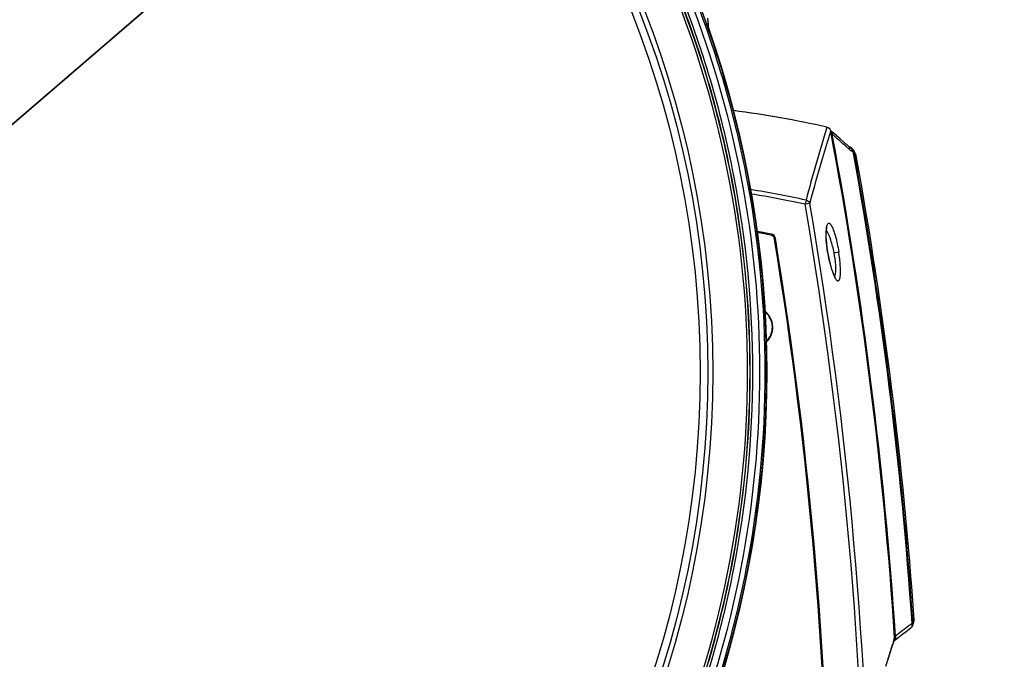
# Model space of a CAD drawing. Header units: millimetres. Extents: x 0 to 420, y 0 to 297.
# Tile 62 of 150: x 116 to 155, y 200 to 226. Entities that reach past the tile are written whole.
import ezdxf

# ---------------------------------------------------------------- set-up
doc = ezdxf.new("R2010")
doc.units = ezdxf.units.MM
doc.header["$LTSCALE"] = 23.1
doc.layers.get('0').update_dxf_attribs({"linetype": 'CONTINUOUS'})
doc.layers.add('AXES', color=7, linetype='CONTINUOUS')
doc.layers.add('DIM_PILOTEES', color=7, linetype='CONTINUOUS')
doc.styles.get("Standard").update_dxf_attribs({"font": 'txt', "width": 0.7})
doc.styles.add('TEXTSTYLE_4', font='txt')
doc.dimstyles.new('DIMSTYLE_3', dxfattribs={"dimtxt": 2.5, "dimasz": 3.5, "dimexe": 2, "dimexo": 0, "dimtad": 1, "dimlfac": 5, "dimdsep": 46, "dimtxsty": 'Standard', "dimblk": '_FILLED', "dimblk1": '_FILLED', "dimblk2": '_FILLED', "dimcen": 0, "dimazin": 2, "dimtp": 0.5, "dimtm": 0.5, "dimtfac": 1, "dimtmove": 0, "dimatfit": 2, "dimldrblk": '_FILLED', "dimfxl": 0, "dimtolj": 1, "dimarcsym": 0})

# ---------------------------------------------------------------- blocks, each defined once
blk = doc.blocks.new('_FILLED')
at = {"color": 0, "linetype": 'ByBlock'}
blk.add_solid([(0, 0), (-1, 0.143), (-1, -0.143)], dxfattribs=at)
blk = doc.blocks.new('*D4')
at = {"layer": 'DIM_PILOTEES', "color": 2, "linetype": 'Continuous'}
for p, q in [((104.057, 211.353), (151.937, 252.502)), ((133.786, 236.903), (104.057, 211.353)), ((74.328, 185.803), (104.057, 211.353))]:
    blk.add_line(p, q, dxfattribs=at)
at = {"layer": 'DIM_PILOTEES', "color": 2, "linetype": 'Continuous', "xscale": 3.5, "yscale": 3.5, "zscale": 3.5}
for p, rotation in [((133.786, 236.903), 40.6763645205), ((74.328, 185.803), 220.6763645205)]:
    blk.add_blockref('_FILLED', p, dxfattribs=dict(at, rotation=rotation))
at = {"layer": 'DIM_PILOTEES', "color": 2, "linetype": 'Continuous', "insert": (143.038, 248.975), "char_height": 2.5, "width": 13.57143, "attachment_point": 1, "rotation": 40.6764, "line_spacing_factor": 0.9, "style": 'TEXTSTYLE_4'}
blk.add_mtext('{\\ftxt;\\W0.0001;\\H0.0001;\\~}{\\ftxt;\\W1.3333333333;\\H2.5; }{\\ftxt;\\W0.0001;\\H0.0001;\\~}{\\ftxt;\\W0.0001;\\H0.0001;\\~}{\\ftxt;\\W2.2857142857;\\H2.5; }{\\ftxt;\\W0.0001;\\H0.0001;\\~}', dxfattribs=at)

msp = doc.modelspace()

# ---------------------------------------------------------------- linework, layer by layer
at = {"color": 7, "linetype": 'Continuous'}
for p, q in [((143.5549, 225.5685), (143.5673, 225.389)), ((143.5668, 225.5008), (143.5861, 225.2164)), ((143.5673, 225.389), (143.5732, 225.3033)), ((143.5732, 225.3033), (143.5764, 225.2574)), ((143.5732, 225.3033), (143.5764, 225.2574)), ((143.586, 225.2177), (143.5954, 225.1864)), ((143.5983, 225.1781), (143.6008, 225.1695)), ((143.6008, 225.1695), (143.6004, 225.1715)), ((148.3471, 221.191), (148.3477, 221.1934)), ((148.4927, 221.063), (148.4992, 221.0352)), ((148.5975, 220.9658), (148.5294, 221.0245)), ((148.7396, 220.843), (148.5929, 220.9698)), ((148.8811, 220.7199), (148.7363, 220.8459)), ((149.022, 220.5966), (148.8778, 220.7228)), ((149.1624, 220.4732), (149.0187, 220.5996)), ((149.2501, 220.3006), (149.1355, 220.4019)), ((149.1557, 220.4791), (149.2216, 220.4209)), ((149.2601, 220.3924), (149.254, 220.3961)), ((149.2752, 220.3845), (149.2658, 220.3891)), ((149.3206, 220.365), (149.2748, 220.3847)), ((149.3211, 220.3647), (149.3209, 220.3648)), ((149.4025, 220.2107), (149.357, 220.2303)), ((149.4025, 220.2107), (149.4379, 220.2171)), ((149.4405, 220.23), (149.4204, 220.2705)), ((149.4874, 220.1179), (149.4379, 220.2171)), ((149.4654, 220.1802), (149.4402, 220.2308)), ((149.4844, 220.142), (149.4651, 220.1806)), ((149.4984, 220.1139), (149.4654, 220.1802)), ((149.5094, 220.0917), (149.4844, 220.142)), ((149.5271, 220.0384), (149.4874, 220.1179)), ((147.5101, 218.2613), (147.473, 218.0943)), ((147.6642, 218.1271), (147.473, 218.0943)), ((147.6642, 218.1271), (147.6695, 218.1468)), ((147.6642, 218.1271), (147.6693, 218.1458)), ((148.3809, 216.1845), (148.3765, 216.184)), ((151.7501, 201.2474), (151.7681, 201.2606)), ((151.7506, 201.2456), (151.7686, 201.2587)), ((151.7686, 201.2587), (151.8045, 201.2612)), ((151.7951, 201.1848), (151.8412, 201.3241)), ((151.8045, 201.2612), (151.8302, 201.3386)), ((151.8046, 201.2604), (151.8509, 201.4008)), ((151.8181, 201.2544), (151.8399, 201.3202)), ((151.8302, 201.3386), (151.8509, 201.4005)), ((151.8399, 201.3202), (151.8412, 201.3241)), ((151.6597, 201.0399), (151.7228, 201.0858)), ((151.7939, 201.1813), (151.7951, 201.1848)), ((151.0157, 200.4795), (151.0579, 200.6077)), ((151.0174, 200.5332), (151.067, 200.6833)), ((151.0174, 200.5333), (151.067, 200.6833)), ((151.0458, 200.5708), (151.0522, 200.5763)), ((151.0512, 200.5754), (151.0594, 200.582)), ((151.0594, 200.582), (151.1245, 200.6336))]:
    msp.add_line(p, q, dxfattribs=at)
for points in [[(143.5983, 225.1779), (143.5957, 225.1863), (143.5908, 225.2026), (143.5873, 225.2146), (143.5868, 225.2164)], [(148.5294, 221.0245), (148.52, 221.0328), (148.5043, 221.0488), (148.4966, 221.0582)], [(149.2406, 220.4054), (149.225, 220.4178), (149.2216, 220.4209)], [(149.2662, 220.3889), (149.2544, 220.3958), (149.2406, 220.4054)], [(149.5271, 220.0384), (149.5204, 220.0648), (149.5094, 220.0917)], [(148.3809, 216.1845), (148.3561, 216.36), (148.3386, 216.5217), (148.3275, 216.6715), (148.3225, 216.8024), (148.3227, 216.9128), (148.3268, 217.001), (148.3335, 217.0694), (148.3418, 217.1204), (148.3497, 217.1524), (148.3534, 217.1633)], [(148.6866, 215.1605), (148.6853, 215.162), (148.6755, 215.1748), (148.6586, 215.202), (148.6361, 215.2445), (148.6094, 215.3032), (148.5798, 215.3776), (148.5474, 215.47), (148.5122, 215.5842), (148.4764, 215.7161), (148.442, 215.8614), (148.4105, 216.0148), (148.3835, 216.1686), (148.3809, 216.1845)], [(151.8412, 201.3241), (151.8487, 201.3541), (151.8514, 201.3855), (151.8509, 201.4005)], [(151.1245, 200.6336), (151.2569, 200.7369), (151.3902, 200.8391), (151.5245, 200.9401), (151.6597, 201.0399)], [(150.7102, 199.5389), (150.8017, 199.823), (150.8832, 200.0745), (150.9546, 200.2933), (151.0157, 200.4795)]]:
    msp.add_lwpolyline(points, dxfattribs=at)
for radius in [39.7052, 39.5052, 39.2]:
    msp.add_circle((104.0571, 211.3533), radius, dxfattribs=at)
for centre, radius, start, end in [((104.0571, 211.3533), 41.8676, 335.35938, 24.64062), ((104.0571, 211.3533), 41.8711, 335.36063, 24.63937), ((104.0571, 211.3533), 41.1051, 335.6888, 24.3112), ((104.0571, 211.3533), 41.2051, 335.6888, 24.3112), ((104.2281, 211.3533), 41.4301, 338.04619, 21.95385), ((146.4257, 226.0704), 2.9652, 197.34654, 197.68841), ((104.0571, 211.3533), 41.8882, 340.73832, 19.26183), ((104.0571, 211.3533), 41.8878, 340.74108, 19.25892), ((139.5571, 182.4538), 39.722, 77.21539, 82.72054), ((139.5571, 182.4538), 39.7244, 77.21521, 82.69274), ((221.3356, 198.7546), 76.3592, 162.913443, 165.199109), ((148.303, 220.9981), 0.2005, 30.67186, 41.29071), ((148.8243, 221.1213), 0.3363, 194.18961, 198.01696), ((-18.4429, 189.6319), 169.8698, 3.73019, 10.653055), ((-18.4429, 189.6319), 169.9054, 3.751702, 10.605732), ((106.3285, 171.8231), 64.7482, 48.613903, 49.289163), ((149.5902, 220.6845), 0.5129, 228.46003, 231.02466), ((149.2249, 220.2701), 0.1248, 50.46636, 66.2675), ((149.2731, 220.2554), 0.1194, 53.56416, 66.56203), ((149.4848, 220.5248), 0.321, 242.8899, 246.54412), ((149.1507, 220.2376), 0.2065, 357.98823, 8.10954), ((-18.4429, 189.6319), 170.6082, 3.907687, 10.325124), ((-18.4429, 189.6319), 170.6442, 3.907689, 10.325125), ((-18.4429, 189.6319), 170.7, 3.953264, 10.260743), ((139.5571, 182.4538), 36.6801, 77.4776, 81.04199), ((139.5571, 182.4538), 36.509, 77.4776, 80.93931), ((-18.4429, 189.6319), 168.3395, 351.038657, 9.734159), ((-18.4429, 189.6319), 168.5335, 351.038657, 9.734159), ((149.8285, 216.9387), 1.5118, 173.95714, 175.81218), ((139.5571, 182.4538), 35.0614, 79.21484, 80.13746), ((139.5571, 182.4538), 35.0214, 79.26081, 80.11601), ((146.0456, 216.6653), 0.2, 9.33303, 79.26081), ((146.0806, 216.6994), 0.2, 9.34264, 79.21484), ((-18.4429, 189.6319), 166.8952, 351.228247, 9.33303), ((-18.4429, 189.6319), 166.9352, 351.223769, 9.342638), ((145.3571, 213.1533), 0.82, 311.96927, 51.88774), ((162.867, 186.1006), 18.7886, 126.27639, 126.63666), ((151.5648, 201.2022), 0.2116, 4.63405, 15.49807), ((163.0409, 185.8693), 19.078, 126.64128, 128.75223), ((151.6048, 201.2481), 0.2007, 305.96212, 315.72099), ((151.6493, 201.1847), 0.1231, 306.61884, 313.63435), ((275.7914, 159.3787), 131.3858, 161.745803, 162.07275)]:
    msp.add_arc(centre, radius, start, end, dxfattribs=at)
for points, knots in [([(142.8399, 226.9207), (143.8318, 224.4584), (145.3479, 219.3294), (146.1133, 211.3532), (145.3479, 203.3771), (143.8318, 198.2482), (142.8399, 195.7859)], [0, 0, 0, 0, 0.2499511, 0.5000056, 0.7500504, 1, 1, 1, 1]), ([(142.2716, 195.8998), (143.2573, 198.3439), (144.7634, 203.4355), (145.5236, 211.3537), (144.7633, 219.2717), (143.2572, 224.363), (142.2716, 226.8068)], [0, 0, 0, 0, 0.2499645, 0.5000114, 0.750064, 1, 1, 1, 1]), ([(142.3635, 195.8643), (143.3518, 198.3139), (144.862, 203.4171), (145.6242, 211.3537), (144.8619, 219.29), (143.3517, 224.393), (142.3635, 226.8423)], [0, 0, 0, 0, 0.2499647, 0.5000114, 0.7500638, 1, 1, 1, 1]), ([(143.5764, 225.2574), (143.5765, 225.2555), (143.5788, 225.2421), (143.5827, 225.229), (143.586, 225.2177)], [0, 0, 0, 0, 0.1342834, 1, 1, 1, 1]), ([(147.6695, 218.1468), (147.834, 218.7591), (148.1004, 219.7247), (148.3915, 220.683), (148.4991, 221.0343)], [0, 0, 0, 0, 0.633076, 1, 1, 1, 1]), ([(149.4025, 220.2107), (149.4031, 220.225), (149.4005, 220.2766), (149.3742, 220.3291), (149.344, 220.3514)], [0, 0, 0, 0, 0.2760111, 1, 1, 1, 1]), ([(147.5101, 218.2613), (147.562, 218.2492), (147.6284, 218.2065), (147.6593, 218.1429), (147.6642, 218.1271)], [0, 0, 0, 0, 0.7624563, 1, 1, 1, 1]), ([(148.3765, 216.184), (148.3517, 216.341), (148.3183, 216.6287), (148.3112, 216.919), (148.3208, 217.0491)], [0, 0, 0, 0, 0.5492331, 1, 1, 1, 1]), ([(148.3251, 217.0978), (148.3309, 217.1518), (148.3414, 217.2245), (148.3745, 217.3021), (148.4022, 217.3348), (148.4405, 217.3396), (148.4758, 217.3155), (148.5102, 217.2739), (148.5463, 217.2123), (148.5835, 217.132), (148.6372, 216.992), (148.7003, 216.7809), (148.7672, 216.4955), (148.8047, 216.2909), (148.8217, 216.1843)], [0, 0, 0, 0, 0.1070837, 0.1422645, 0.1669905, 0.1871209, 0.2120475, 0.2471575, 0.293911, 0.3523261, 0.4217676, 0.5895659, 0.7868173, 1, 1, 1, 1]), ([(148.6338, 216.1533), (148.6008, 216.3242), (148.5276, 216.6152), (148.4228, 216.9017), (148.354, 217.0081)], [0, 0, 0, 0, 0.5787634, 1, 1, 1, 1]), ([(148.3765, 216.184), (148.4026, 216.0191), (148.4632, 215.7195), (148.5505, 215.4258), (148.6016, 215.2971)], [0, 0, 0, 0, 0.5467452, 1, 1, 1, 1]), ([(148.6338, 216.1533), (148.6541, 216.1566), (148.7167, 216.1668), (148.7796, 216.1761), (148.8217, 216.1843)], [0, 0, 0, 0, 0.324007, 1, 1, 1, 1]), ([(148.6876, 215.2993), (148.7137, 215.4154), (148.7036, 215.7067), (148.6654, 215.9891), (148.6338, 216.1533)], [0, 0, 0, 0, 0.415618, 1, 1, 1, 1]), ([(148.6881, 215.1166), (148.6985, 215.0996), (148.7182, 215.0703), (148.7499, 215.0365), (148.7812, 215.0169), (148.8288, 215.0206), (148.8681, 215.0989), (148.888, 215.2216), (148.8966, 215.4083), (148.8833, 215.7351), (148.8512, 215.9998), (148.8217, 216.1843)], [0, 0, 0, 0, 0.0441674, 0.0780782, 0.1029743, 0.1230454, 0.1762993, 0.2714641, 0.410081, 0.5852441, 1, 1, 1, 1]), ([(148.6016, 215.2971), (148.6086, 215.2794), (148.6342, 215.2177), (148.6632, 215.1573), (148.6881, 215.1166)], [0, 0, 0, 0, 0.2858088, 1, 1, 1, 1]), ([(148.6522, 215.2129), (148.6561, 215.2178), (148.6732, 215.2442), (148.6821, 215.275), (148.6876, 215.2993)], [0, 0, 0, 0, 0.2018874, 1, 1, 1, 1]), ([(151.0984, 200.7493), (151.1075, 200.719), (151.1137, 200.6564), (151.0812, 200.5999), (151.0592, 200.5822)], [0, 0, 0, 0, 0.5290191, 1, 1, 1, 1]), ([(151.067, 200.6833), (151.0672, 200.6845), (151.0676, 200.687), (151.0683, 200.6894), (151.0686, 200.6907)], [0, 0, 0, 0, 0.4704043, 1, 1, 1, 1]), ([(151.0686, 200.6907), (151.0698, 200.6947), (151.0777, 200.7152), (151.089, 200.7342), (151.0984, 200.7493)], [0, 0, 0, 0, 0.1890938, 1, 1, 1, 1])]:
    msp.add_open_spline(points, degree=3, knots=knots, dxfattribs=at)
for points in [[(143.5877, 225.204), (143.5872, 225.2214), (143.5836, 225.2407), (143.5723, 225.2539)], [(148.3469, 221.1901), (148.4095, 221.1758), (148.4692, 221.1228), (148.4912, 221.0625)], [(148.3477, 221.1934), (148.4109, 221.179), (148.4714, 221.1248), (148.4925, 221.0634)], [(148.4912, 221.0625), (148.4945, 221.0534), (148.4971, 221.0441), (148.499, 221.0347)], [(148.56, 220.903), (148.5373, 220.9387), (148.5175, 220.977), (148.5045, 221.0173)], [(148.5294, 221.0244), (148.539, 221.0162), (148.5469, 221.0056), (148.5523, 220.9942)], [(148.5523, 220.9942), (148.5656, 220.9667), (148.5662, 220.9328), (148.56, 220.903)], [(149.2215, 220.4208), (149.2449, 220.4002), (149.2554, 220.3645), (149.2544, 220.3334)], [(149.2544, 220.3334), (149.254, 220.3224), (149.2525, 220.3113), (149.2501, 220.3006)], [(149.2677, 220.2858), (149.2897, 220.268), (149.3133, 220.2519), (149.3385, 220.2391)], [(149.3043, 220.3663), (149.3222, 220.3515), (149.3358, 220.3309), (149.3442, 220.3092)], [(149.4204, 220.2705), (149.4, 220.3114), (149.3627, 220.3467), (149.3207, 220.3649)], [(149.3442, 220.3092), (149.3495, 220.2955), (149.353, 220.2812), (149.3551, 220.2667)], [(149.4203, 220.2702), (149.4286, 220.2535), (149.4347, 220.2355), (149.4379, 220.2171)], [(148.354, 217.0081), (148.3466, 217.0196), (148.3387, 217.0309), (148.3303, 217.0417)], [(151.7674, 201.147), (151.7755, 201.1699), (151.7776, 201.1951), (151.7756, 201.2193)], [(151.795, 201.1848), (151.8029, 201.2092), (151.8064, 201.2356), (151.8045, 201.2612)], [(151.7226, 201.0856), (151.7548, 201.109), (151.7808, 201.1438), (151.7939, 201.1814)], [(151.7343, 201.0956), (151.749, 201.1097), (151.7606, 201.1278), (151.7674, 201.147)], [(151.067, 200.6833), (151.069, 200.658), (151.0657, 200.6319), (151.0578, 200.6077)]]:
    msp.add_open_spline(points, degree=3, dxfattribs=at)
at = {"layer": 'AXES', "color": 7, "linetype": 'Continuous'}
msp.add_arc((145.3571, 213.1533), 0.8, 313.16909, 50.68072, dxfattribs=at)

# ---------------------------------------------------------------- dimensions: what is measured, and where the dimension line sits
at = {"layer": 'DIM_PILOTEES', "color": 2, "linetype": 'Continuous'}
dim = msp.add_diameter_dim_2p(p1=(133.7865, 236.9033), p2=(74.3277, 185.8033), text='{\\ftxt;\\W0.0001;\\H0.0001;\\~}{\\ftxt;\\W1.3333333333;\\H2.5; }{\\ftxt;\\W0.0001;\\H0.0001;\\~}{\\ftxt;\\W0.0001;\\H0.0001;\\~}{\\ftxt;\\W2.2857142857;\\H2.5; }{\\ftxt;\\W0.0001;\\H0.0001;\\~}', dimstyle='DIMSTYLE_3', override={"dimpost": '<>'}, dxfattribs=at)
dim.commit()
dim.dimension.update_dxf_attribs({"geometry": '*D4', "text_midpoint": (147.6029, 248.7773), "dimtype": 163})

doc.saveas('drawing.dxf')
